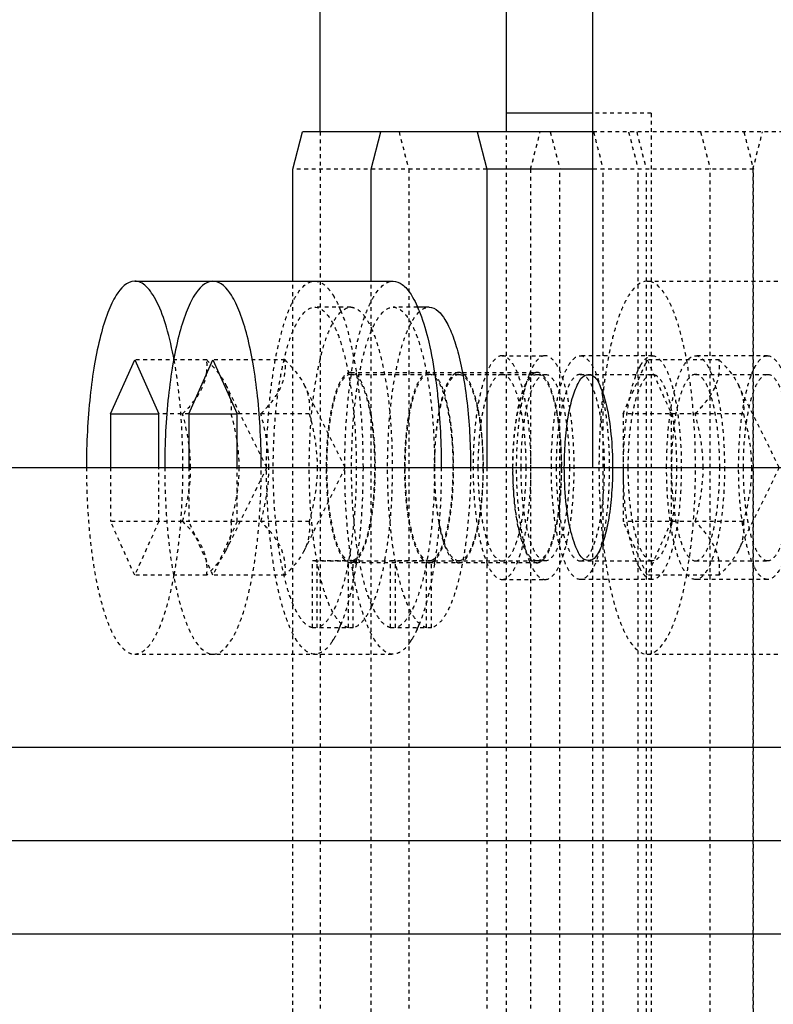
# Model space of a CAD drawing. Header units: millimetres. Extents: x -24622 to 2009, y -1603 to 2074.
# Tile 189 of 256: x 334 to 354, y 1500 to 1527. Entities that reach past the tile are written whole.
import ezdxf
from ezdxf.lldxf.tags import DXFTag

# ---------------------------------------------------------------- set-up
doc = ezdxf.new("R2010")
doc.units = ezdxf.units.MM
doc.linetypes.add('HIDDEN', pattern=[0.2, 0.1, -0.1])
doc.layers.add('DEFAULT_2', color=8, linetype='HIDDEN')
tags = doc.linetypes.add('CENTER', pattern=[2, 1.25, -0.25, 0.25, -0.25]).pattern_tags.tags
tags[10:11] = [DXFTag(74, 4), DXFTag(75, 0), DXFTag(340, '0'), DXFTag(46, 1.0), DXFTag(50, 0.0), DXFTag(44, 0.0), DXFTag(45, 0.0)]
tags[8:9] = [DXFTag(74, 4), DXFTag(75, 0), DXFTag(340, '0'), DXFTag(46, 1.0), DXFTag(50, 0.0), DXFTag(44, 0.0), DXFTag(45, 0.0)]
tags[6:7] = [DXFTag(74, 4), DXFTag(75, 0), DXFTag(340, '0'), DXFTag(46, 1.0), DXFTag(50, 0.0), DXFTag(44, 0.0), DXFTag(45, 0.0)]
tags[4:5] = [DXFTag(74, 4), DXFTag(75, 0), DXFTag(340, '0'), DXFTag(46, 1.0), DXFTag(50, 0.0), DXFTag(44, 0.0), DXFTag(45, 0.0)]
doc.dimstyles.new('副本 12', dxfattribs={"dimtxt": 12, "dimasz": 6, "dimexe": 1, "dimexo": 1.2, "dimgap": 2, "dimtad": 0, "dimtxsty": 'Standard', "dimblk": 'OPEN30', "dimcen": 0, "dimclrd": 5, "dimclre": 3, "dimclrt": 256, "dimadec": 0, "dimazin": 2, "dimtm": 1e-09, "dimtfac": 0.6, "dimtofl": 0, "dimtmove": 0, "dimatfit": 3, "dimldrblk": 'OPEN30', "dimfxl": 0, "dimtolj": 1, "dimarcsym": 0})

# ---------------------------------------------------------------- blocks, each defined once
blk = doc.blocks.new('_Open30')
at = {"color": 0, "linetype": 'ByBlock', "lineweight": -2}
for p, q in [((-1, 0.2679), (0, 0)), ((0, 0), (-1, -0.2679)), ((0, 0), (-1, 0))]:
    blk.add_line(p, q, dxfattribs=at)
blk = doc.blocks.new('*D147')
at = {"color": 3, "linetype": 'ByBlock', "lineweight": -2}
for p, q in [((260.944, 1504.694), (227.971, 1504.694)), ((350.944, 1422.694), (227.971, 1422.694))]:
    blk.add_line(p, q, dxfattribs=at)
at = {"color": 5, "linetype": 'ByBlock', "lineweight": -2}
for p, q in [((228.971, 1498.694), (228.971, 1490.694)), ((228.971, 1428.694), (228.971, 1436.694))]:
    blk.add_line(p, q, dxfattribs=at)
at = {"layer": 'Defpoints', "color": 0, "linetype": 'ByBlock'}
for p in [(228.971, 1504.694), (262.144, 1504.694), (352.144, 1422.694)]:
    blk.add_point(p, dxfattribs=at)
at = {"color": 5, "linetype": 'ByBlock', "lineweight": -2, "xscale": 6, "yscale": 6, "zscale": 6}
for p, rotation in [((228.971, 1504.694), 90), ((228.971, 1422.694), 270)]:
    blk.add_blockref('_Open30', p, dxfattribs=dict(at, rotation=rotation))
at = {"linetype": 'ByBlock', "insert": (228.971, 1463.694), "char_height": 12, "attachment_point": 5, "rotation": 90}
blk.add_mtext('\\A1;82%%P10', dxfattribs=at)

msp = doc.modelspace()

# ---------------------------------------------------------------- linework, layer by layer
at = {"color": 7, "linetype": 'Continuous'}
for p, q in [((342.144, 1523.694), (342.144, 1912.694)), ((347.144, 1523.694), (347.144, 1534.694)), ((349.461, 1514.694), (349.461, 1527.194)), ((349.461, 1524.194), (347.144, 1524.194)), ((341.416, 1522.694), (341.675, 1523.694)), ((349.461, 1523.694), (341.675, 1523.694)), ((343.516, 1522.694), (343.775, 1523.694)), ((346.363, 1523.694), (346.622, 1522.694)), ((341.416, 1519.694), (341.416, 1522.694)), ((343.516, 1519.694), (343.516, 1522.694)), ((349.461, 1522.694), (346.622, 1522.694)), ((346.622, 1522.694), (346.622, 1514.694)), ((337.173, 1519.694), (344.103, 1519.694)), ((345.069, 1518.994), (344.76, 1518.994)), ((336.526, 1516.137), (337.173, 1517.581)), ((337.173, 1517.581), (337.82, 1516.137)), ((338.626, 1516.137), (339.273, 1517.581)), ((339.273, 1517.581), (339.92, 1516.137)), ((336.526, 1516.137), (337.82, 1516.137)), ((336.526, 1516.137), (336.526, 1514.694)), ((337.82, 1514.694), (337.82, 1516.137)), ((338.626, 1516.137), (339.92, 1516.137)), ((338.626, 1516.137), (338.626, 1514.694)), ((339.92, 1514.694), (339.92, 1516.137)), ((262.144, 1514.694), (562.144, 1514.694)), ((262.144, 1507.194), (562.144, 1507.194)), ((262.144, 1502.194), (562.144, 1502.194))]:
    msp.add_line(p, q, dxfattribs=at)
at = {"color": 1, "linetype": 'CENTER', "ltscale": 60.96}
msp.add_line((262.144, 1504.694), (562.144, 1504.694), dxfattribs=at)
at = {"color": 7, "linetype": 'Continuous'}
for centre, radius, start, end in [((341.617, 1517.621), 3.433, 22.2195, 24.1068), ((332.523, 1515.296), 12.841, 8.4898, 8.6454)]:
    msp.add_arc(centre, radius, start, end, dxfattribs=at)
for points, start_tangent, end_tangent in [([(337.173, 1519.694), (336.678, 1519.313), (336.563, 1519.104), (336.454, 1518.851), (336.258, 1518.229), (336.097, 1517.472), (335.978, 1516.607), (335.904, 1515.669), (335.879, 1514.694)], (-1, -0.000001), (0, -1)), ([(338.231, 1517.571), (338.025, 1518.459), (337.769, 1519.132), (337.628, 1519.375), (337.48, 1519.551), (337.328, 1519.658), (337.173, 1519.694)], (-0.179215, 0.98381), (-1, -0.000001)), ([(339.273, 1519.694), (338.778, 1519.313), (338.663, 1519.104), (338.554, 1518.851), (338.358, 1518.229), (338.197, 1517.472), (338.078, 1516.607), (338.004, 1515.669), (337.979, 1514.694)], (-1, -0.000001), (0, -1)), ([(340.568, 1514.694), (340.543, 1515.669), (340.469, 1516.607), (340.349, 1517.472), (340.189, 1518.229), (339.992, 1518.851), (339.883, 1519.104), (339.769, 1519.313), (339.273, 1519.694)], (0, 1), (-1, -0.000001)), ([(344.103, 1519.694), (344.349, 1519.603), (344.469, 1519.49), (344.586, 1519.332)], (1, -0.000001), (0.540942, -0.84106)), ([(344.586, 1519.332), (344.628, 1519.264), (344.75, 1519.023)], (0.540942, -0.84106), (0.408845, -0.912604)), ([(344.795, 1518.919), (345.033, 1518.171), (345.219, 1517.226)], (0.378567, -0.925574), (0.150322, -0.988637)), ([(345.069, 1518.994), (345.495, 1518.667), (345.594, 1518.486), (345.687, 1518.269), (345.856, 1517.734), (345.994, 1517.083), (346.097, 1516.339), (346.161, 1515.533), (346.182, 1514.694)], (1, 0), (0.000024, -1)), ([(345.224, 1517.192), (345.299, 1516.606), (345.397, 1514.694)], (0.147637, -0.989042), (0, -1)), ([(348.697, 1514.694), (348.722, 1515.378), (348.799, 1516.044), (348.909, 1516.544), (349.067, 1516.953), (349.247, 1517.166), (349.447, 1517.162), (349.649, 1516.898), (349.829, 1516.35), (349.948, 1515.59), (349.991, 1514.694)], (0, 1), (0, -1)), ([(349.991, 1514.694), (349.966, 1514.009), (349.888, 1513.344), (349.779, 1512.843), (349.621, 1512.435), (349.44, 1512.222), (349.241, 1512.226), (349.038, 1512.49), (348.859, 1513.038), (348.74, 1513.798), (348.697, 1514.694)], (0, -1), (0, 1))]:
    msp.add_spline(points, degree=3, dxfattribs=dict(at, start_tangent=start_tangent, end_tangent=end_tangent))
at = {"layer": 'DEFAULT_2', "color": 8, "linetype": 'HIDDEN'}
for p, q in [((351.029, 1524.194), (349.461, 1524.194)), ((351.029, 1524.194), (351.029, 1485.194)), ((342.144, 1523.694), (342.144, 1485.694)), ((344.263, 1523.694), (344.522, 1522.694)), ((347.144, 1485.694), (347.144, 1523.694)), ((347.791, 1522.694), (348.05, 1523.694)), ((348.32, 1523.694), (348.579, 1522.694)), ((370.567, 1523.694), (349.461, 1523.694)), ((349.479, 1523.694), (349.738, 1522.694)), ((350.42, 1523.694), (350.679, 1522.694)), ((350.638, 1523.694), (350.897, 1522.694)), ((352.352, 1523.694), (352.611, 1522.694)), ((353.511, 1523.694), (353.77, 1522.694)), ((353.755, 1522.694), (354.014, 1523.694)), ((346.622, 1522.694), (341.416, 1522.694)), ((344.522, 1522.694), (344.522, 1486.694)), ((347.791, 1522.694), (347.791, 1486.694)), ((348.579, 1486.694), (348.579, 1522.694)), ((353.77, 1522.694), (349.461, 1522.694)), ((349.738, 1486.694), (349.738, 1522.694)), ((350.679, 1486.694), (350.679, 1522.694)), ((350.897, 1486.694), (350.897, 1522.694)), ((352.611, 1486.694), (352.611, 1522.694)), ((353.755, 1522.694), (353.755, 1486.694)), ((353.77, 1486.694), (353.77, 1522.694)), ((341.416, 1489.694), (341.416, 1519.694)), ((343.516, 1489.694), (343.516, 1519.694)), ((350.92, 1519.694), (355.75, 1519.694)), ((342.969, 1518.994), (342.003, 1518.994)), ((344.76, 1518.994), (344.103, 1518.994)), ((347.026, 1517.694), (348.185, 1517.694)), ((351.058, 1517.694), (349.126, 1517.694)), ((354.149, 1517.694), (352.217, 1517.694)), ((339.105, 1517.581), (337.173, 1517.581)), ((341.205, 1517.581), (339.273, 1517.581)), ((350.273, 1516.137), (350.92, 1517.581)), ((352.852, 1517.581), (350.92, 1517.581)), ((350.92, 1517.581), (351.567, 1516.137)), ((342.969, 1517.244), (347.967, 1517.244)), ((342.969, 1517.194), (348.185, 1517.194)), ((349.126, 1517.194), (351.058, 1517.194)), ((350.639, 1517.22), (350.699, 1517.354)), ((351.058, 1517.194), (351.108, 1517.186)), ((352.217, 1517.194), (354.149, 1517.194)), ((353.73, 1517.22), (353.79, 1517.354)), ((340.715, 1514.694), (339.617, 1516.915)), ((342.815, 1514.694), (341.718, 1516.915)), ((354.462, 1514.694), (353.365, 1516.915)), ((338.626, 1516.137), (337.82, 1516.137)), ((341.852, 1516.137), (339.92, 1516.137)), ((353.499, 1516.137), (350.273, 1516.137)), ((350.273, 1516.137), (350.273, 1513.251)), ((351.567, 1513.251), (351.567, 1516.137)), ((336.526, 1514.694), (336.526, 1513.251)), ((337.82, 1513.251), (337.82, 1514.694)), ((338.626, 1514.694), (338.626, 1513.251)), ((340.715, 1514.694), (339.617, 1512.472)), ((339.92, 1513.251), (339.92, 1514.694)), ((342.815, 1514.694), (341.718, 1512.472)), ((346.622, 1514.694), (346.622, 1494.694)), ((349.461, 1494.694), (349.461, 1514.694)), ((354.462, 1514.694), (353.365, 1512.472)), ((341.852, 1513.251), (336.526, 1513.251)), ((337.173, 1511.807), (336.526, 1513.251)), ((337.82, 1513.251), (337.173, 1511.807)), ((339.273, 1511.807), (338.626, 1513.251)), ((339.92, 1513.251), (339.273, 1511.807)), ((353.499, 1513.251), (350.273, 1513.251)), ((350.92, 1511.807), (350.273, 1513.251)), ((351.567, 1513.251), (350.92, 1511.807)), ((341.938, 1512.206), (342.003, 1512.194)), ((341.938, 1512.206), (343.033, 1512.206)), ((341.938, 1510.401), (341.938, 1512.206)), ((342.003, 1512.194), (342.068, 1512.206)), ((342.003, 1512.194), (348.185, 1512.194)), ((342.068, 1510.401), (342.068, 1512.206)), ((342.904, 1510.401), (342.904, 1512.206)), ((342.904, 1512.156), (342.936, 1512.147)), ((347.967, 1512.144), (342.969, 1512.144)), ((343.001, 1512.147), (343.033, 1512.156)), ((343.033, 1510.401), (343.033, 1512.206)), ((344.038, 1512.206), (344.103, 1512.194)), ((344.038, 1512.206), (345.134, 1512.206)), ((344.038, 1510.401), (344.038, 1512.206)), ((344.103, 1512.194), (344.168, 1512.206)), ((344.168, 1510.401), (344.168, 1512.206)), ((345.004, 1510.401), (345.004, 1512.206)), ((345.004, 1512.156), (345.036, 1512.147)), ((345.102, 1512.147), (345.134, 1512.156)), ((345.134, 1510.401), (345.134, 1512.206)), ((345.784, 1512.164), (345.844, 1512.145)), ((347.884, 1512.164), (347.944, 1512.145)), ((349.126, 1512.194), (351.058, 1512.194)), ((350.699, 1512.034), (350.639, 1512.168)), ((351.108, 1512.201), (351.058, 1512.194)), ((352.217, 1512.194), (354.149, 1512.194)), ((353.79, 1512.034), (353.73, 1512.168)), ((339.105, 1511.807), (337.173, 1511.807)), ((341.205, 1511.807), (339.273, 1511.807)), ((347.026, 1511.694), (348.185, 1511.694)), ((351.058, 1511.694), (349.126, 1511.694)), ((352.852, 1511.807), (350.92, 1511.807)), ((354.149, 1511.694), (352.217, 1511.694)), ((343.033, 1510.401), (341.938, 1510.401)), ((345.134, 1510.401), (344.038, 1510.401)), ((337.173, 1509.694), (344.103, 1509.694)), ((350.92, 1509.694), (355.75, 1509.694))]:
    msp.add_line(p, q, dxfattribs=at)
for centre, radius, start, end in [((339.516, 1517.621), 3.433, 22.2195, 24.1068), ((351.967, 1516.726), 1.415, 150.5209, 153.6788), ((330.423, 1515.296), 12.841, 8.4898, 8.6454), ((349.933, 1516.345), 2.337, 158.0716, 158.5896), ((346.266, 1515.164), 5.409, 10.4214, 10.653), ((346.266, 1514.224), 5.409, 349.347, 349.5786), ((342.969, 1512.318), 0.174, 259.1585, 280.8419), ((330.481, 1514.084), 12.783, 351.2373, 351.509), ((345.069, 1512.318), 0.174, 259.1585, 280.8419), ((332.581, 1514.084), 12.783, 351.2373, 351.509), ((345.867, 1512.314), 0.17, 262.4304, 269.9749), ((349.933, 1513.043), 2.337, 201.4104, 201.9284), ((347.967, 1512.314), 0.17, 262.4304, 269.9749), ((330.669, 1514.055), 12.593, 351.1172, 351.2369), ((332.769, 1514.055), 12.593, 351.1172, 351.2369), ((351.967, 1512.662), 1.415, 206.3212, 209.4791), ((339.544, 1511.755), 3.404, 335.8845, 337.5837), ((339.223, 1511.889), 3.751, 337.5655, 338.1351), ((341.644, 1511.755), 3.404, 335.8845, 337.5837), ((341.323, 1511.889), 3.751, 337.5655, 338.1351), ((341.043, 1510.984), 1.716, 326.3165, 328.5962), ((343.143, 1510.984), 1.716, 326.3165, 328.5962)]:
    msp.add_arc(centre, radius, start, end, dxfattribs=at)
for points, start_tangent, end_tangent in [([(340.709, 1514.694), (340.734, 1515.669), (340.807, 1516.607), (340.927, 1517.472), (341.088, 1518.229), (341.284, 1518.851), (341.393, 1519.104), (341.508, 1519.313), (342.003, 1519.694)], (0, 1), (1, -0.000001)), ([(342.003, 1519.694), (342.249, 1519.603), (342.369, 1519.49), (342.486, 1519.332)], (1, -0.000001), (0.540942, -0.84106)), ([(342.809, 1514.694), (342.834, 1515.669), (342.908, 1516.607), (343.027, 1517.472), (343.188, 1518.229), (343.384, 1518.851), (343.493, 1519.104), (343.608, 1519.313), (344.103, 1519.694)], (0, 1), (1, -0.000001)), ([(350.92, 1519.694), (350.425, 1519.313), (350.31, 1519.104), (350.201, 1518.851), (350.005, 1518.229), (349.844, 1517.472), (349.725, 1516.607), (349.651, 1515.669), (349.626, 1514.694)], (-1, -0.000001), (0, -1)), ([(352.214, 1514.694), (352.19, 1515.669), (352.116, 1516.607), (351.996, 1517.472), (351.835, 1518.229), (351.639, 1518.851), (351.53, 1519.104), (351.416, 1519.313), (350.92, 1519.694)], (0, 1), (-1, -0.000001)), ([(342.486, 1519.332), (342.528, 1519.264), (342.65, 1519.023)], (0.540942, -0.84106), (0.408845, -0.912604)), ([(341.938, 1510.401), (341.727, 1510.529), (341.525, 1510.81), (341.341, 1511.235), (341.182, 1511.789), (341.053, 1512.45), (340.96, 1513.194), (340.89, 1514.819), (340.917, 1515.64), (340.984, 1516.426), (341.089, 1517.147), (341.227, 1517.778), (341.395, 1518.295), (341.487, 1518.504), (341.584, 1518.678), (342.003, 1518.994)], (-0.975607, 0.219526), (1, 0)), ([(342.904, 1510.401), (342.693, 1510.529), (342.491, 1510.81), (342.307, 1511.235), (342.148, 1511.789), (342.019, 1512.45), (341.926, 1513.194), (341.856, 1514.819), (341.883, 1515.64), (341.95, 1516.426), (342.055, 1517.147), (342.193, 1517.778), (342.361, 1518.295), (342.453, 1518.504), (342.55, 1518.678), (342.969, 1518.994)], (-0.975607, 0.219526), (1, 0)), ([(342.003, 1518.994), (342.421, 1518.678), (342.518, 1518.504), (342.611, 1518.295), (342.778, 1517.778), (342.917, 1517.147), (343.021, 1516.426), (343.088, 1515.64), (343.115, 1514.819), (343.046, 1513.194), (342.952, 1512.45), (342.823, 1511.789), (342.664, 1511.235), (342.48, 1510.81), (342.279, 1510.529), (342.068, 1510.401)], (1, 0), (-0.975607, -0.219526)), ([(342.695, 1518.919), (342.933, 1518.171), (343.119, 1517.226)], (0.378567, -0.925574), (0.150322, -0.988637)), ([(342.969, 1518.994), (343.112, 1518.958), (343.253, 1518.851), (343.39, 1518.675), (343.519, 1518.432)], (1, 0), (0.414331, -0.910126)), ([(344.038, 1510.401), (343.827, 1510.529), (343.625, 1510.81), (343.442, 1511.235), (343.283, 1511.789), (343.154, 1512.45), (343.06, 1513.194), (342.991, 1514.819), (343.017, 1515.64), (343.084, 1516.426), (343.189, 1517.147), (343.328, 1517.778), (343.495, 1518.295), (343.587, 1518.504), (343.685, 1518.678), (344.103, 1518.994)], (-0.975607, 0.219526), (1, 0)), ([(345.004, 1510.401), (344.793, 1510.529), (344.591, 1510.81), (344.408, 1511.235), (344.248, 1511.789), (344.12, 1512.45), (344.026, 1513.194), (343.957, 1514.819), (343.983, 1515.64), (344.05, 1516.426), (344.155, 1517.147), (344.294, 1517.778), (344.461, 1518.295), (344.553, 1518.504), (344.651, 1518.678), (345.069, 1518.994)], (-0.975607, 0.219526), (1, 0)), ([(344.103, 1518.994), (344.521, 1518.678), (344.619, 1518.504), (344.711, 1518.295), (344.879, 1517.778), (345.017, 1517.147), (345.122, 1516.426), (345.189, 1515.64), (345.216, 1514.819), (345.146, 1513.194), (345.052, 1512.45), (344.924, 1511.789), (344.764, 1511.235), (344.581, 1510.81), (344.379, 1510.529), (344.168, 1510.401)], (1, 0), (-0.975607, -0.219526)), ([(343.519, 1518.432), (343.707, 1517.91), (343.864, 1517.25), (344.055, 1515.63), (344.06, 1513.849), (343.878, 1512.213)], (0.414331, -0.910126), (-0.179752, -0.983712)), ([(347.026, 1517.694), (346.728, 1517.466), (346.594, 1517.188), (346.477, 1516.815), (346.38, 1516.361), (346.308, 1515.842), (346.249, 1514.694), (346.308, 1513.546), (346.38, 1513.027), (346.477, 1512.573), (346.594, 1512.2), (346.728, 1511.922), (347.026, 1511.694)], (-1, 0), (1, 0)), ([(347.026, 1511.694), (347.323, 1511.922), (347.457, 1512.2), (347.575, 1512.573), (347.671, 1513.027), (347.743, 1513.546), (347.802, 1514.694), (347.743, 1515.842), (347.671, 1516.361), (347.575, 1516.815), (347.457, 1517.188), (347.323, 1517.466), (347.026, 1517.694)], (1, 0), (-1, 0)), ([(348.185, 1517.694), (347.966, 1517.572), (347.862, 1517.423), (347.765, 1517.218)], (-1, 0), (-0.373481, -0.927638)), ([(348.185, 1511.694), (348.482, 1511.922), (348.616, 1512.2), (348.734, 1512.573), (348.83, 1513.027), (348.902, 1513.546), (348.961, 1514.694), (348.902, 1515.842), (348.83, 1516.361), (348.734, 1516.815), (348.616, 1517.188), (348.482, 1517.466), (348.185, 1517.694)], (1, 0), (-1, 0)), ([(348.349, 1514.694), (348.409, 1515.842), (348.48, 1516.361), (348.577, 1516.815), (348.695, 1517.188), (348.829, 1517.466), (349.126, 1517.694)], (0, 1), (1, 0)), ([(349.126, 1517.694), (349.423, 1517.466), (349.557, 1517.188), (349.675, 1516.815), (349.771, 1516.361), (349.843, 1515.842), (349.902, 1514.694)], (1, 0), (0, -1)), ([(350.735, 1517.423), (350.813, 1517.54), (351.058, 1517.694)], (0.493073, 0.869988), (1, 0)), ([(351.058, 1517.694), (351.355, 1517.466), (351.489, 1517.188), (351.607, 1516.815), (351.703, 1516.361), (351.775, 1515.842), (351.834, 1514.694)], (1, 0), (0, -1)), ([(351.44, 1514.694), (351.5, 1515.842), (351.571, 1516.361), (351.668, 1516.815), (351.785, 1517.188), (351.92, 1517.466), (352.217, 1517.694)], (0, 1), (1, 0)), ([(352.217, 1517.694), (352.514, 1517.466), (352.648, 1517.188), (352.766, 1516.815), (352.862, 1516.361), (352.934, 1515.842), (352.993, 1514.694)], (1, 0), (0, -1)), ([(353.79, 1517.354), (353.875, 1517.501), (354.149, 1517.694)], (0.444389, 0.895834), (1, 0)), ([(354.149, 1517.694), (354.446, 1517.466), (354.58, 1517.188), (354.698, 1516.815), (354.794, 1516.361), (354.866, 1515.842), (354.925, 1514.694)], (1, 0), (0, -1)), ([(338.467, 1514.694), (338.407, 1516.203), (338.231, 1517.571)], (0, 1), (-0.179215, 0.98381)), ([(339.103, 1517.227), (339.112, 1517.317), (339.105, 1517.581)], (0.132473, 0.991187), (-0.108741, 0.99407)), ([(339.105, 1517.581), (339.262, 1517.416), (339.62, 1516.911)], (0.709206, -0.705001), (0.443816, -0.896118)), ([(340.558, 1516.137), (340.876, 1516.494), (341.097, 1516.859), (341.203, 1517.224), (341.205, 1517.581)], (0.709206, 0.705001), (-0.108741, 0.99407)), ([(341.205, 1517.581), (341.362, 1517.416), (341.72, 1516.911)], (0.709206, -0.705001), (0.443816, -0.896118)), ([(352.205, 1516.137), (352.523, 1516.494), (352.744, 1516.859), (352.85, 1517.224), (352.852, 1517.581)], (0.709206, 0.705001), (-0.108741, 0.99407)), ([(352.852, 1517.581), (353.009, 1517.416), (353.367, 1516.911)], (0.709206, -0.705001), (0.443816, -0.896118)), ([(338.458, 1516.137), (338.901, 1516.678), (339.035, 1516.953), (339.103, 1517.227)], (0.709206, 0.705001), (0.132473, 0.991187)), ([(342.969, 1517.244), (342.724, 1517.062), (342.612, 1516.84), (342.514, 1516.541), (342.369, 1515.756), (342.31, 1514.819), (342.345, 1513.864), (342.469, 1513.028), (342.559, 1512.693), (342.665, 1512.43), (342.781, 1512.249), (342.904, 1512.156)], (-1, 0), (0.934589, -0.355731)), ([(342.969, 1517.194), (342.721, 1517.004), (342.609, 1516.773), (342.511, 1516.462), (342.431, 1516.083), (342.371, 1515.651), (342.322, 1514.694)], (-1, 0), (0, -1)), ([(343.033, 1512.156), (343.156, 1512.249), (343.273, 1512.43), (343.378, 1512.693), (343.468, 1513.028), (343.593, 1513.864), (343.628, 1514.819), (343.569, 1515.756), (343.424, 1516.541), (343.325, 1516.84), (343.214, 1517.062), (342.969, 1517.244)], (0.934589, 0.355731), (-1, 0)), ([(343.616, 1514.694), (343.567, 1515.651), (343.507, 1516.083), (343.426, 1516.462), (343.328, 1516.773), (343.216, 1517.004), (342.969, 1517.194)], (0, 1), (-1, 0)), ([(343.124, 1517.192), (343.199, 1516.606), (343.297, 1514.694)], (0.147637, -0.989042), (0, -1)), ([(345.069, 1517.244), (344.824, 1517.062), (344.712, 1516.84), (344.614, 1516.541), (344.469, 1515.756), (344.41, 1514.819), (344.445, 1513.864), (344.569, 1513.028), (344.66, 1512.693), (344.765, 1512.43), (344.881, 1512.249), (345.004, 1512.156)], (-1, 0), (0.934589, -0.355731)), ([(345.069, 1517.194), (344.821, 1517.004), (344.71, 1516.773), (344.611, 1516.462), (344.531, 1516.083), (344.471, 1515.651), (344.422, 1514.694)], (-1, 0), (0, -1)), ([(345.134, 1512.156), (345.257, 1512.249), (345.373, 1512.43), (345.478, 1512.693), (345.569, 1513.028), (345.693, 1513.864), (345.728, 1514.819), (345.669, 1515.756), (345.524, 1516.541), (345.426, 1516.84), (345.314, 1517.062), (345.069, 1517.244)], (0.934589, 0.355731), (-1, 0)), ([(345.716, 1514.694), (345.667, 1515.651), (345.607, 1516.083), (345.527, 1516.462), (345.428, 1516.773), (345.317, 1517.004), (345.069, 1517.194)], (0, 1), (-1, 0)), ([(345.219, 1514.694), (345.269, 1515.651), (345.329, 1516.083), (345.409, 1516.462), (345.507, 1516.773), (345.619, 1517.004), (345.866, 1517.194)], (0, 1), (1, 0)), ([(345.784, 1517.224), (345.753, 1517.206), (345.663, 1517.119)], (-0.898283, -0.439417), (-0.623489, -0.781832)), ([(345.866, 1517.244), (345.784, 1517.224)], (-1, 0), (-0.898283, -0.439417)), ([(345.866, 1512.144), (346.119, 1512.338), (346.233, 1512.574), (346.333, 1512.891), (346.415, 1513.277), (346.476, 1513.718), (346.526, 1514.694), (346.476, 1515.67), (346.415, 1516.111), (346.333, 1516.497), (346.233, 1516.814), (346.119, 1517.05), (345.866, 1517.244)], (1, 0), (-1, 0)), ([(345.866, 1517.194), (346.114, 1517.004), (346.226, 1516.773), (346.324, 1516.462), (346.404, 1516.083), (346.464, 1515.651), (346.514, 1514.694)], (1, 0), (0, -1)), ([(347.026, 1517.194), (346.778, 1517.004), (346.666, 1516.773), (346.568, 1516.462), (346.488, 1516.083), (346.428, 1515.651), (346.379, 1514.694)], (-1, 0), (0, -1)), ([(347.673, 1514.694), (347.623, 1515.651), (347.564, 1516.083), (347.483, 1516.462), (347.385, 1516.773), (347.273, 1517.004), (347.026, 1517.194)], (0, 1), (-1, 0)), ([(347.32, 1514.694), (347.369, 1515.651), (347.429, 1516.083), (347.509, 1516.462), (347.607, 1516.773), (347.719, 1517.004), (347.967, 1517.194)], (0, 1), (1, 0)), ([(347.757, 1517.198), (347.612, 1516.718), (347.501, 1516.116), (347.408, 1514.694), (347.501, 1513.272), (347.612, 1512.67), (347.757, 1512.19)], (-0.365078, -0.930977), (0.365078, -0.930977)), ([(347.538, 1514.694), (347.587, 1515.651), (347.647, 1516.083), (347.727, 1516.462), (347.825, 1516.773), (347.937, 1517.004), (348.185, 1517.194)], (0, 1), (1, 0)), ([(347.884, 1517.224), (347.853, 1517.206), (347.763, 1517.119)], (-0.898283, -0.439417), (-0.623489, -0.781832)), ([(347.967, 1517.244), (347.884, 1517.224)], (-1, 0), (-0.898283, -0.439417)), ([(347.967, 1512.144), (348.219, 1512.338), (348.333, 1512.574), (348.433, 1512.891), (348.516, 1513.277), (348.577, 1513.718), (348.627, 1514.694), (348.577, 1515.67), (348.516, 1516.111), (348.433, 1516.497), (348.333, 1516.814), (348.219, 1517.05), (347.967, 1517.244)], (1, 0), (-1, 0)), ([(347.967, 1517.194), (348.214, 1517.004), (348.326, 1516.773), (348.424, 1516.462), (348.505, 1516.083), (348.565, 1515.651), (348.614, 1514.694)], (1, 0), (0, -1)), ([(348.185, 1517.194), (348.432, 1517.004), (348.544, 1516.773), (348.642, 1516.462), (348.723, 1516.083), (348.783, 1515.651), (348.832, 1514.694)], (1, 0), (0, -1)), ([(349.126, 1517.194), (348.878, 1517.004), (348.766, 1516.773), (348.668, 1516.462), (348.588, 1516.083), (348.528, 1515.651), (348.479, 1514.694)], (-1, 0), (0, -1)), ([(349.773, 1514.694), (349.724, 1515.651), (349.664, 1516.083), (349.583, 1516.462), (349.485, 1516.773), (349.374, 1517.004), (349.126, 1517.194)], (0, 1), (-1, 0)), ([(350.281, 1514.694), (350.376, 1516.133), (350.49, 1516.74), (350.639, 1517.22)], (0, 1), (0.374426, 0.927257)), ([(350.411, 1514.694), (350.46, 1515.651), (350.52, 1516.083), (350.6, 1516.462), (350.698, 1516.773), (350.81, 1517.004), (351.058, 1517.194)], (0, 1), (1, 0)), ([(351.108, 1517.186), (351.245, 1517.087), (351.374, 1516.876), (351.581, 1516.163)], (0.957734, -0.287657), (0.184868, -0.982763)), ([(352.217, 1517.194), (351.969, 1517.004), (351.857, 1516.773), (351.759, 1516.462), (351.679, 1516.083), (351.619, 1515.651), (351.57, 1514.694)], (-1, 0), (0, -1)), ([(352.864, 1514.694), (352.815, 1515.651), (352.755, 1516.083), (352.674, 1516.462), (352.576, 1516.773), (352.464, 1517.004), (352.217, 1517.194)], (0, 1), (-1, 0)), ([(353.372, 1514.694), (353.467, 1516.133), (353.581, 1516.74), (353.73, 1517.22)], (0, 1), (0.374426, 0.927257)), ([(353.502, 1514.694), (353.551, 1515.651), (353.611, 1516.083), (353.691, 1516.462), (353.789, 1516.773), (353.901, 1517.004), (354.149, 1517.194)], (0, 1), (1, 0)), ([(354.149, 1517.194), (354.396, 1517.004), (354.508, 1516.773), (354.606, 1516.462), (354.687, 1516.083), (354.746, 1515.651), (354.796, 1514.694)], (1, 0), (0, -1)), ([(339.62, 1516.911), (339.746, 1516.52), (339.752, 1516.137)], (0.443816, -0.896118), (-0.108741, -0.99407)), ([(341.72, 1516.911), (341.846, 1516.52), (341.852, 1516.137)], (0.443816, -0.896118), (-0.108741, -0.99407)), ([(345.567, 1516.967), (345.437, 1516.631), (345.331, 1516.187)], (-0.453547, -0.891232), (-0.183781, -0.982967)), ([(345.663, 1517.119), (345.638, 1517.086), (345.567, 1516.967)], (-0.623489, -0.781832), (-0.453547, -0.891232)), ([(347.763, 1517.119), (347.66, 1516.952), (347.566, 1516.721), (347.415, 1516.094), (347.326, 1515.309), (347.31, 1514.454), (347.367, 1513.627), (347.493, 1512.92), (347.672, 1512.413), (347.775, 1512.254), (347.884, 1512.164)], (-0.623489, -0.781832), (0.898283, -0.439417)), ([(353.367, 1516.911), (353.493, 1516.52), (353.499, 1516.137)], (0.443816, -0.896118), (-0.108741, -0.99407)), ([(338.674, 1514.694), (338.458, 1516.137)], (0, 1), (-0.268593, 0.963254)), ([(339.752, 1516.137), (339.968, 1514.694)], (0.268593, -0.963254), (0, -1)), ([(340.774, 1514.694), (340.558, 1516.137)], (0, 1), (-0.268593, 0.963254)), ([(341.852, 1516.137), (342.068, 1514.694)], (0.268593, -0.963254), (0, -1)), ([(345.331, 1516.187), (345.278, 1515.849), (345.207, 1514.702)], (-0.183781, -0.982967), (-0.000799, -1)), ([(351.585, 1516.142), (351.637, 1515.811), (351.705, 1514.694)], (0.180893, -0.983503), (0, -1)), ([(352.421, 1514.694), (352.205, 1516.137)], (0, 1), (-0.268593, 0.963254)), ([(353.499, 1516.137), (353.715, 1514.694)], (0.268593, -0.963254), (0, -1)), ([(335.879, 1514.694), (335.904, 1513.719), (335.978, 1512.78), (336.097, 1511.916), (336.258, 1511.158), (336.454, 1510.537), (336.563, 1510.284), (336.678, 1510.075), (337.173, 1509.694)], (0, -1), (1, 0.000001)), ([(337.979, 1514.694), (338.004, 1513.719), (338.078, 1512.78), (338.197, 1511.916), (338.358, 1511.158), (338.554, 1510.537), (338.663, 1510.284), (338.778, 1510.075), (339.273, 1509.694)], (0, -1), (1, 0.000001)), ([(338.231, 1511.817), (338.407, 1513.185), (338.467, 1514.694)], (0.179217, 0.98381), (0, 1)), ([(338.458, 1513.251), (338.674, 1514.694)], (0.268593, 0.963254), (0, 1)), ([(339.273, 1509.694), (339.769, 1510.075), (339.883, 1510.284), (339.992, 1510.537), (340.189, 1511.158), (340.349, 1511.916), (340.469, 1512.78), (340.543, 1513.719), (340.568, 1514.694)], (1, 0.000001), (0, 1)), ([(339.968, 1514.694), (339.752, 1513.251)], (0, -1), (-0.268593, -0.963254)), ([(340.558, 1513.251), (340.774, 1514.694)], (0.268593, 0.963254), (0, 1)), ([(342.003, 1509.694), (341.508, 1510.075), (341.393, 1510.284), (341.284, 1510.537), (341.088, 1511.158), (340.927, 1511.916), (340.807, 1512.78), (340.734, 1513.719), (340.709, 1514.694)], (-1, 0.000001), (0, 1)), ([(342.068, 1514.694), (341.852, 1513.251)], (0, -1), (-0.268593, -0.963254)), ([(342.322, 1514.694), (342.365, 1513.795), (342.489, 1513.017), (342.677, 1512.463), (342.788, 1512.294), (342.904, 1512.206)], (0, -1), (0.932185, -0.361983)), ([(344.103, 1509.694), (343.608, 1510.075), (343.493, 1510.284), (343.384, 1510.537), (343.188, 1511.158), (343.027, 1511.916), (342.908, 1512.78), (342.834, 1513.719), (342.809, 1514.694)], (-1, 0.000001), (0, 1)), ([(343.033, 1512.206), (343.15, 1512.294), (343.261, 1512.463), (343.449, 1513.017), (343.573, 1513.795), (343.616, 1514.694)], (0.932185, 0.361983), (0, 1)), ([(343.297, 1514.694), (343.286, 1514.042), (343.124, 1512.196)], (0, -1), (-0.147662, -0.989038)), ([(344.422, 1514.694), (344.465, 1513.795), (344.589, 1513.017), (344.777, 1512.463), (344.888, 1512.294), (345.004, 1512.206)], (0, -1), (0.932185, -0.361983)), ([(345.134, 1512.206), (345.25, 1512.294), (345.361, 1512.463), (345.549, 1513.017), (345.673, 1513.795), (345.716, 1514.694)], (0.932185, 0.361983), (0, 1)), ([(346.182, 1514.694), (346.103, 1513.106), (346.008, 1512.384), (345.878, 1511.743), (345.721, 1511.208), (345.539, 1510.797), (345.341, 1510.525), (345.134, 1510.401)], (0.000024, -1), (-0.975607, -0.219526)), ([(345.207, 1514.702), (345.214, 1514.303), (345.331, 1513.201)], (-0.000799, -1), (0.183787, -0.982966)), ([(345.866, 1512.194), (345.619, 1512.384), (345.507, 1512.615), (345.409, 1512.926), (345.329, 1513.305), (345.269, 1513.737), (345.219, 1514.694)], (-1, 0), (0, 1)), ([(345.397, 1514.694), (345.386, 1514.042), (345.224, 1512.196)], (0, -1), (-0.147662, -0.989038)), ([(346.514, 1514.694), (346.464, 1513.737), (346.404, 1513.305), (346.324, 1512.926), (346.226, 1512.615), (346.114, 1512.384), (345.866, 1512.194)], (0, -1), (-1, 0)), ([(346.379, 1514.694), (346.428, 1513.737), (346.488, 1513.305), (346.568, 1512.926), (346.666, 1512.615), (346.778, 1512.384), (347.026, 1512.194)], (0, -1), (1, 0)), ([(347.026, 1512.194), (347.273, 1512.384), (347.385, 1512.615), (347.483, 1512.926), (347.564, 1513.305), (347.623, 1513.737), (347.673, 1514.694)], (1, 0), (0, 1)), ([(347.967, 1512.194), (347.719, 1512.384), (347.607, 1512.615), (347.509, 1512.926), (347.429, 1513.305), (347.369, 1513.737), (347.32, 1514.694)], (-1, 0), (0, 1)), ([(348.185, 1512.194), (347.937, 1512.384), (347.825, 1512.615), (347.727, 1512.926), (347.647, 1513.305), (347.587, 1513.737), (347.538, 1514.694)], (-1, 0), (0, 1)), ([(348.614, 1514.694), (348.565, 1513.737), (348.505, 1513.305), (348.424, 1512.926), (348.326, 1512.615), (348.214, 1512.384), (347.967, 1512.194)], (0, -1), (-1, 0)), ([(348.832, 1514.694), (348.783, 1513.737), (348.723, 1513.305), (348.642, 1512.926), (348.544, 1512.615), (348.432, 1512.384), (348.185, 1512.194)], (0, -1), (-1, 0)), ([(349.126, 1511.694), (348.829, 1511.922), (348.695, 1512.2), (348.577, 1512.573), (348.48, 1513.027), (348.409, 1513.546), (348.349, 1514.694)], (-1, 0), (0, 1)), ([(348.479, 1514.694), (348.528, 1513.737), (348.588, 1513.305), (348.668, 1512.926), (348.766, 1512.615), (348.878, 1512.384), (349.126, 1512.194)], (0, -1), (1, 0)), ([(349.126, 1512.194), (349.374, 1512.384), (349.485, 1512.615), (349.583, 1512.926), (349.664, 1513.305), (349.724, 1513.737), (349.773, 1514.694)], (1, 0), (0, 1)), ([(349.902, 1514.694), (349.843, 1513.546), (349.771, 1513.027), (349.675, 1512.573), (349.557, 1512.2), (349.423, 1511.922), (349.126, 1511.694)], (0, -1), (-1, 0)), ([(349.626, 1514.694), (349.651, 1513.719), (349.725, 1512.78), (349.844, 1511.916), (350.005, 1511.158), (350.201, 1510.537), (350.31, 1510.284), (350.425, 1510.075), (350.92, 1509.694)], (0, -1), (1, 0.000001)), ([(350.639, 1512.168), (350.49, 1512.648), (350.376, 1513.255), (350.281, 1514.694)], (-0.374426, 0.927257), (0, 1)), ([(351.058, 1512.194), (350.81, 1512.384), (350.698, 1512.615), (350.6, 1512.926), (350.52, 1513.305), (350.46, 1513.737), (350.411, 1514.694)], (-1, 0), (0, 1)), ([(350.92, 1509.694), (351.416, 1510.075), (351.53, 1510.284), (351.639, 1510.537), (351.835, 1511.158), (351.996, 1511.916), (352.116, 1512.78), (352.19, 1513.719), (352.214, 1514.694)], (1, 0.000001), (0, 1)), ([(351.834, 1514.694), (351.775, 1513.546), (351.703, 1513.027), (351.607, 1512.573), (351.489, 1512.2), (351.355, 1511.922), (351.058, 1511.694)], (0, -1), (-1, 0)), ([(352.217, 1511.694), (351.92, 1511.922), (351.785, 1512.2), (351.668, 1512.573), (351.571, 1513.027), (351.5, 1513.546), (351.44, 1514.694)], (-1, 0), (0, 1)), ([(351.57, 1514.694), (351.619, 1513.737), (351.679, 1513.305), (351.759, 1512.926), (351.857, 1512.615), (351.969, 1512.384), (352.217, 1512.194)], (0, -1), (1, 0)), ([(351.705, 1514.694), (351.697, 1514.31), (351.585, 1513.246)], (0, -1), (-0.180893, -0.983503)), ([(352.205, 1513.251), (352.421, 1514.694)], (0.268593, 0.963254), (0, 1)), ([(352.217, 1512.194), (352.464, 1512.384), (352.576, 1512.615), (352.674, 1512.926), (352.755, 1513.305), (352.815, 1513.737), (352.864, 1514.694)], (1, 0), (0, 1)), ([(352.993, 1514.694), (352.934, 1513.546), (352.862, 1513.027), (352.766, 1512.573), (352.648, 1512.2), (352.514, 1511.922), (352.217, 1511.694)], (0, -1), (-1, 0)), ([(353.73, 1512.168), (353.581, 1512.648), (353.467, 1513.255), (353.372, 1514.694)], (-0.374426, 0.927257), (0, 1)), ([(353.715, 1514.694), (353.499, 1513.251)], (0, -1), (-0.268593, -0.963254)), ([(354.149, 1512.194), (353.901, 1512.384), (353.789, 1512.615), (353.691, 1512.926), (353.611, 1513.305), (353.551, 1513.737), (353.502, 1514.694)], (-1, 0), (0, 1)), ([(354.925, 1514.694), (354.866, 1513.546), (354.794, 1513.027), (354.698, 1512.573), (354.58, 1512.2), (354.446, 1511.922), (354.149, 1511.694)], (0, -1), (-1, 0)), ([(354.796, 1514.694), (354.746, 1513.737), (354.687, 1513.305), (354.606, 1512.926), (354.508, 1512.615), (354.396, 1512.384), (354.149, 1512.194)], (0, -1), (-1, 0)), ([(339.103, 1512.16), (339.035, 1512.434), (338.901, 1512.71), (338.458, 1513.251)], (-0.132357, 0.991202), (-0.709206, 0.705001)), ([(339.752, 1513.251), (339.746, 1512.868), (339.62, 1512.476)], (0.108741, -0.99407), (-0.44382, -0.896116)), ([(341.205, 1511.807), (341.203, 1512.164), (341.097, 1512.529), (340.876, 1512.894), (340.558, 1513.251)], (0.108741, 0.99407), (-0.709206, 0.705001)), ([(341.852, 1513.251), (341.846, 1512.868), (341.72, 1512.476)], (0.108741, -0.99407), (-0.44382, -0.896116)), ([(345.331, 1513.201), (345.53, 1512.501), (345.652, 1512.282), (345.784, 1512.164)], (0.183787, -0.982966), (0.898283, -0.439417)), ([(351.581, 1513.224), (351.374, 1512.512), (351.245, 1512.301), (351.108, 1512.201)], (-0.184868, -0.982763), (-0.957734, -0.287657)), ([(352.852, 1511.807), (352.85, 1512.164), (352.744, 1512.529), (352.523, 1512.894), (352.205, 1513.251)], (0.108741, 0.99407), (-0.709206, 0.705001)), ([(353.499, 1513.251), (353.493, 1512.868), (353.367, 1512.476)], (0.108741, -0.99407), (-0.44382, -0.896116)), ([(339.62, 1512.476), (339.523, 1512.307), (339.105, 1511.807)], (-0.44382, -0.896116), (-0.709206, -0.705001)), ([(341.72, 1512.476), (341.623, 1512.307), (341.205, 1511.807)], (-0.44382, -0.896116), (-0.709206, -0.705001)), ([(353.367, 1512.476), (353.27, 1512.307), (352.852, 1511.807)], (-0.44382, -0.896116), (-0.709206, -0.705001)), ([(339.105, 1511.807), (339.112, 1512.071), (339.103, 1512.16)], (0.108741, 0.99407), (-0.132357, 0.991202)), ([(343.878, 1512.213), (343.717, 1511.512), (343.521, 1510.961)], (-0.179752, -0.983712), (-0.412468, -0.910972)), ([(347.765, 1512.17), (347.862, 1511.965), (347.966, 1511.815), (348.185, 1511.694)], (0.373481, -0.927638), (1, 0)), ([(343.111, 1512.11), (342.931, 1511.211), (342.704, 1510.492)], (-0.154416, -0.988006), (-0.372458, -0.928049)), ([(345.211, 1512.11), (345.032, 1511.211), (344.804, 1510.492)], (-0.154416, -0.988006), (-0.372458, -0.928049)), ([(351.058, 1511.694), (350.975, 1511.711), (350.852, 1511.801), (350.735, 1511.965)], (-1, 0), (-0.493073, 0.869988)), ([(354.149, 1511.694), (354.056, 1511.716), (353.919, 1511.828), (353.79, 1512.034)], (-1, 0), (-0.444389, 0.895834)), ([(337.173, 1509.694), (337.328, 1509.73), (337.48, 1509.837), (337.628, 1510.013), (337.769, 1510.256), (338.025, 1510.929), (338.231, 1511.817)], (1, 0.000001), (0.179217, 0.98381)), ([(343.521, 1510.961), (343.406, 1510.74), (343.286, 1510.572), (343.033, 1510.401)], (-0.412468, -0.910972), (-0.975607, -0.219526)), ([(342.65, 1510.364), (342.615, 1510.289), (342.507, 1510.09)], (-0.408906, -0.912576), (-0.521488, -0.853258)), ([(344.75, 1510.364), (344.716, 1510.289), (344.608, 1510.09)], (-0.408906, -0.912576), (-0.521488, -0.853258)), ([(342.471, 1510.032), (342.241, 1509.779), (342.003, 1509.694)], (-0.555021, -0.831836), (-1, 0.000001)), ([(344.571, 1510.032), (344.341, 1509.779), (344.103, 1509.694)], (-0.555021, -0.831836), (-1, 0.000001))]:
    msp.add_spline(points, degree=3, dxfattribs=dict(at, start_tangent=start_tangent, end_tangent=end_tangent))

# ---------------------------------------------------------------- dimensions: what is measured, and where the dimension line sits
at = {"color": 5, "linetype": 'ByBlock'}
dim = msp.add_linear_dim(base=(228.971, 1504.694), p1=(352.144, 1422.694), p2=(262.144, 1504.694), angle=90, text='<>%%P10', dimstyle='副本 12', dxfattribs=at)
dim.commit()
dim.dimension.update_dxf_attribs({"geometry": '*D147', "text_midpoint": (228.971, 1463.694)})

doc.saveas('drawing.dxf')
